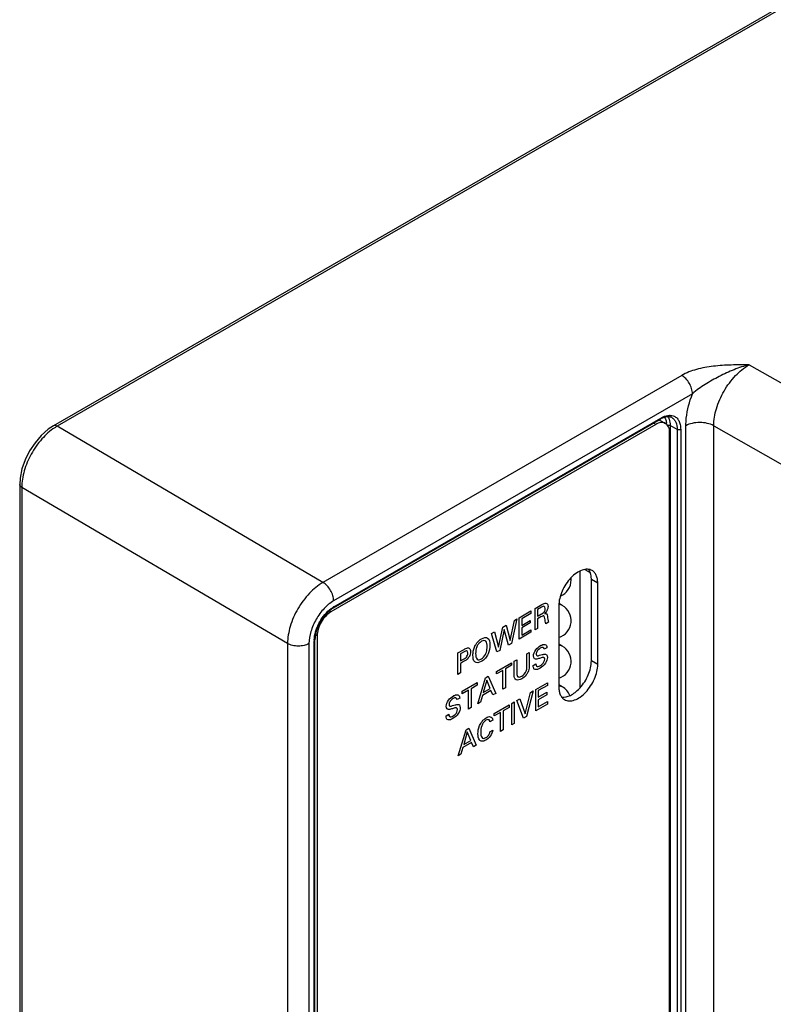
# Model space of a CAD drawing. Header units: inches. Extents: x 0 to 34, y 0 to 22.
# Tile 12 of 64: x 4 to 5.5, y 15.3 to 17.2. Entities that reach past the tile are written whole.
import ezdxf

# ---------------------------------------------------------------- set-up
doc = ezdxf.new("R2010")
doc.units = ezdxf.units.IN
doc.header["$LTSCALE"] = 1.87
doc.header["$MEASUREMENT"] = 0
doc.layers.get('0').update_dxf_attribs({"linetype": 'CONTINUOUS'})
doc.layers.add('02___PRT_ALL_AXES', color=7, linetype='CONTINUOUS')

msp = doc.modelspace()

# ---------------------------------------------------------------- linework, layer by layer
at = {"color": 7, "linetype": 'CONTINUOUS'}
for p, q in [((8.8999, 19.1946), (4.1016, 16.4241)), ((8.9073, 19.1939), (4.109, 16.4234)), ((5.4959, 16.5468), (5.6537, 16.4573)), ((5.361, 16.5255), (4.6418, 16.1103)), ((5.3824, 16.4887), (4.6632, 16.0734)), ((4.6628, 16.0594), (5.3182, 16.4378)), ((4.6638, 16.0617), (5.3192, 16.44)), ((5.3299, 16.4329), (5.3305, 16.4295)), ((5.336, 16.4257), (5.3376, 16.4251)), ((5.3376, 16.4251), (5.3376, 13.7823)), ((5.3519, 16.4171), (5.3376, 16.4251)), ((5.3693, 13.7792), (5.3693, 16.4244)), ((5.425, 13.7793), (5.425, 16.4244)), ((5.425, 16.4244), (5.5832, 16.3347)), ((4.6418, 16.1103), (4.109, 16.4234)), ((5.3519, 16.4171), (5.3519, 13.7743)), ((5.3588, 16.4172), (5.3588, 13.7744)), ((4.034, 16.307), (4.034, 13.6737)), ((4.0382, 16.301), (4.0382, 13.6677)), ((4.5709, 15.9879), (4.0382, 16.301)), ((5.1572, 15.8992), (5.1572, 16.1331)), ((5.167, 16.1361), (5.1771, 16.1305)), ((4.6242, 13.3503), (4.6242, 15.993)), ((4.6257, 13.3523), (4.6257, 15.9951)), ((4.5709, 15.9879), (4.5709, 13.3437)), ((4.6137, 15.9877), (4.6137, 13.3435))]:
    msp.add_line(p, q, dxfattribs=at)
at = {"color": 40, "linetype": 'CONTINUOUS'}
for p, q in [((5.0349, 16.0396), (5.0583, 16.0531)), ((5.0583, 16.0531), (5.0583, 16.0481)), ((5.0669, 16.0581), (5.0802, 16.0658)), ((5.0669, 16.0151), (5.0669, 16.0581)), ((5.0801, 16.0607), (5.072, 16.056)), ((5.072, 16.056), (5.072, 16.0425)), ((5.0171, 15.9937), (5.0255, 16.0342)), ((5.0306, 16.0371), (5.0196, 15.9878)), ((5.0255, 16.0342), (5.0306, 16.0371)), ((5.0349, 15.9967), (5.0349, 16.0396)), ((5.0583, 16.0481), (5.0401, 16.0375)), ((5.0401, 16.0375), (5.0401, 16.0242)), ((5.0401, 16.0242), (5.0574, 16.0342)), ((5.0574, 16.0342), (5.0574, 16.0292)), ((5.072, 16.0425), (5.0801, 16.0472)), ((5.0786, 16.0412), (5.072, 16.0375)), ((5.072, 16.0375), (5.072, 16.0181)), ((5.0939, 16.0307), (5.0884, 16.0275)), ((4.9799, 16.0078), (4.9854, 16.011)), ((4.9854, 16.011), (4.9934, 15.9803)), ((4.9934, 15.9803), (5.0023, 16.0208)), ((5.0052, 16.0162), (4.996, 15.9742)), ((5.0023, 16.0208), (5.0087, 16.0245)), ((5.0138, 15.9845), (5.0052, 16.0162)), ((5.0087, 16.0245), (5.0171, 15.9937)), ((5.0587, 16.0104), (5.0349, 15.9967)), ((5.0574, 16.0292), (5.0401, 16.0192)), ((5.0401, 16.0192), (5.0401, 16.0049)), ((5.0401, 16.0049), (5.0587, 16.0156)), ((5.0587, 16.0156), (5.0587, 16.0104)), ((5.072, 16.0181), (5.0669, 16.0151)), ((4.9904, 15.971), (4.9799, 16.0078)), ((4.9124, 15.9689), (4.9248, 15.9761)), ((4.9247, 15.9712), (4.9175, 15.967)), ((4.996, 15.9742), (4.9904, 15.971)), ((5.0196, 15.9878), (5.0138, 15.9845)), ((5.0907, 15.9794), (5.0853, 15.9764)), ((4.9124, 15.9259), (4.9124, 15.9689)), ((4.9175, 15.967), (4.9175, 15.953)), ((4.9175, 15.953), (4.9237, 15.9565)), ((4.9236, 15.9515), (4.9175, 15.948)), ((5.025, 15.9523), (5.0302, 15.9552)), ((5.025, 15.9261), (5.025, 15.9523)), ((5.0302, 15.9552), (5.0302, 15.9286)), ((5.0504, 15.9669), (5.0554, 15.9698)), ((5.0504, 15.9405), (5.0504, 15.9669)), ((5.0554, 15.9698), (5.0554, 15.9433)), ((4.9175, 15.948), (4.9175, 15.9289)), ((4.9898, 15.9319), (5.0199, 15.9493)), ((5.0023, 15.9341), (4.9898, 15.9269)), ((4.9898, 15.9269), (4.9898, 15.9319)), ((5.0023, 15.8962), (5.0023, 15.9341)), ((5.0199, 15.9442), (5.0074, 15.937)), ((5.0074, 15.937), (5.0074, 15.8991)), ((5.0199, 15.9493), (5.0199, 15.9442)), ((5.0632, 15.9439), (5.0686, 15.947)), ((4.9175, 15.9289), (4.9124, 15.9259)), ((4.952, 15.8671), (4.9676, 15.9191)), ((4.9702, 15.9147), (4.963, 15.8895)), ((4.9676, 15.9191), (4.9732, 15.9223)), ((4.977, 15.8976), (4.9702, 15.9147)), ((4.9732, 15.9223), (4.9882, 15.888)), ((4.9211, 15.8922), (4.9511, 15.9096)), ((4.9336, 15.8944), (4.9211, 15.8872)), ((4.9211, 15.8872), (4.9211, 15.8922)), ((4.9336, 15.8565), (4.9336, 15.8944)), ((4.9511, 15.9045), (4.9387, 15.8973)), ((4.9387, 15.8973), (4.9387, 15.8594)), ((4.9511, 15.9096), (4.9511, 15.9045)), ((4.9786, 15.8937), (4.9613, 15.8837)), ((4.963, 15.8895), (4.977, 15.8976)), ((4.9826, 15.8848), (4.9786, 15.8937)), ((5.0074, 15.8991), (5.0023, 15.8962)), ((5.0633, 15.8927), (5.0495, 15.8418)), ((5.0581, 15.8897), (5.0633, 15.8927)), ((5.0682, 15.8956), (5.0916, 15.9091)), ((5.0682, 15.8526), (5.0682, 15.8956)), ((5.0916, 15.904), (5.0734, 15.8935)), ((5.0734, 15.8935), (5.0734, 15.8801)), ((5.0916, 15.9091), (5.0916, 15.904)), ((4.9159, 15.8786), (4.9106, 15.8755)), ((4.9613, 15.8837), (4.9573, 15.8702)), ((4.9882, 15.888), (4.9826, 15.8848)), ((5.0306, 15.8739), (5.0364, 15.8772)), ((5.0439, 15.8385), (5.0306, 15.8739)), ((5.0364, 15.8772), (5.0469, 15.8466)), ((5.0469, 15.8466), (5.0581, 15.8897)), ((5.0734, 15.8801), (5.0907, 15.8901)), ((5.0907, 15.8851), (5.0734, 15.8751)), ((5.0734, 15.8751), (5.0734, 15.8608)), ((5.0734, 15.8608), (5.092, 15.8716)), ((5.0907, 15.8901), (5.0907, 15.8851)), ((5.092, 15.8716), (5.092, 15.8663)), ((4.9387, 15.8594), (4.9336, 15.8565)), ((4.9573, 15.8702), (4.952, 15.8671)), ((4.9852, 15.8476), (5.0152, 15.865)), ((5.0152, 15.8599), (5.0027, 15.8527)), ((5.0027, 15.8527), (5.0027, 15.8148)), ((5.0152, 15.865), (5.0152, 15.8599)), ((5.0201, 15.8678), (5.0253, 15.8708)), ((5.0201, 15.8248), (5.0201, 15.8678)), ((5.0253, 15.8708), (5.0253, 15.8278)), ((5.092, 15.8663), (5.0682, 15.8526)), ((4.8885, 15.843), (4.8939, 15.8461)), ((4.9822, 15.8343), (4.9766, 15.8311)), ((4.9976, 15.8498), (4.9852, 15.8426)), ((4.9852, 15.8426), (4.9852, 15.8476)), ((4.9976, 15.8118), (4.9976, 15.8498)), ((5.0495, 15.8418), (5.0439, 15.8385)), ((4.9129, 15.7629), (4.9286, 15.815)), ((4.9286, 15.815), (4.9341, 15.8181)), ((4.9341, 15.8181), (4.9492, 15.7839)), ((4.9764, 15.8109), (4.9821, 15.8142)), ((5.0027, 15.8148), (4.9976, 15.8118)), ((5.0253, 15.8278), (5.0201, 15.8248)), ((4.9311, 15.8105), (4.9239, 15.7853)), ((4.9239, 15.7853), (4.938, 15.7934)), ((4.938, 15.7934), (4.9311, 15.8105)), ((4.9222, 15.7795), (4.9182, 15.766)), ((4.9395, 15.7895), (4.9222, 15.7795)), ((4.9435, 15.7806), (4.9395, 15.7895)), ((4.9492, 15.7839), (4.9435, 15.7806)), ((4.9182, 15.766), (4.9129, 15.7629))]:
    msp.add_line(p, q, dxfattribs=at)
at = {"color": 7, "linetype": 'CONTINUOUS'}
msp.add_lwpolyline([(4.1016, 16.4241), (4.0913, 16.4173), (4.0773, 16.4051), (4.0647, 16.3905), (4.0537, 16.374), (4.0448, 16.3562), (4.0384, 16.338), (4.0348, 16.3197), (4.034, 16.307)], dxfattribs=at)
for centre, radius, start, end in [((5.341, 16.3982), 0.0457, 117.5529, 120.0159), ((5.2929, 16.4253), 0.0378, 2.5091, 6.4875), ((5.3149, 16.4305), 0.0218, 28.7506, 33.3359), ((4.1583, 16.3376), 0.099, 119.9046, 123.1117), ((4.691, 16.0146), 0.0543, 120.0147, 122.1672), ((4.6786, 15.993), 0.0543, 177.8337, 179.9869)]:
    msp.add_arc(centre, radius, start, end, dxfattribs=at)
for points, knots in [([(5.4959, 16.5468), (5.4899, 16.5468), (5.478, 16.5466), (5.4541, 16.5462), (5.4247, 16.5444), (5.3911, 16.5386), (5.3701, 16.5308), (5.361, 16.5255)], [0, 0, 0, 0, 0.130058, 0.260086, 0.518945, 0.770457, 1, 1, 1, 1]), ([(5.4959, 16.5468), (5.4857, 16.5442), (5.4653, 16.5374), (5.436, 16.5237), (5.408, 16.5078), (5.3902, 16.4957), (5.3824, 16.4887)], [0, 0, 0, 0, 0.247142, 0.499894, 0.753788, 1, 1, 1, 1]), ([(5.425, 16.4244), (5.425, 16.436), (5.4294, 16.4604), (5.4446, 16.4947), (5.4669, 16.525), (5.4859, 16.541), (5.4959, 16.5468)], [0, 0, 0, 0, 0.237002, 0.499775, 0.762672, 1, 1, 1, 1]), ([(5.3824, 16.4887), (5.3824, 16.4922), (5.3811, 16.4995), (5.3765, 16.5099), (5.3698, 16.519), (5.364, 16.5238), (5.361, 16.5255)], [0, 0, 0, 0, 0.237505, 0.500548, 0.763292, 1, 1, 1, 1]), ([(5.3693, 16.4244), (5.3693, 16.4295), (5.3706, 16.4514), (5.3763, 16.473), (5.3824, 16.4887)], [0, 0, 0, 0, 0.232561, 1, 1, 1, 1]), ([(5.3192, 16.44), (5.3206, 16.4409), (5.326, 16.4436), (5.332, 16.4453), (5.3364, 16.4454)], [0, 0, 0, 0, 0.274996, 1, 1, 1, 1]), ([(5.3364, 16.4454), (5.337, 16.4454), (5.3396, 16.4454), (5.3421, 16.4449), (5.3439, 16.4443)], [0, 0, 0, 0, 0.259251, 1, 1, 1, 1]), ([(5.3439, 16.4443), (5.3462, 16.4435), (5.3506, 16.441), (5.3554, 16.4347), (5.3582, 16.4265), (5.3588, 16.4204), (5.3588, 16.4172)], [0, 0, 0, 0, 0.219545, 0.449713, 0.707296, 1, 1, 1, 1]), ([(4.109, 16.4234), (4.1077, 16.4241), (4.1053, 16.4251), (4.1026, 16.4247), (4.1016, 16.4241)], [0, 0, 0, 0, 0.549995, 1, 1, 1, 1]), ([(5.3192, 16.44), (5.3192, 16.4398), (5.3191, 16.439), (5.3187, 16.4381), (5.3182, 16.4378)], [0, 0, 0, 0, 0.294992, 1, 1, 1, 1]), ([(5.3266, 16.4415), (5.326, 16.4413), (5.3237, 16.4406), (5.3215, 16.4396), (5.3199, 16.4387)], [0, 0, 0, 0, 0.236375, 1, 1, 1, 1]), ([(5.3262, 16.4415), (5.3267, 16.4409), (5.3283, 16.4382), (5.3294, 16.4352), (5.3299, 16.4329)], [0, 0, 0, 0, 0.235394, 1, 1, 1, 1]), ([(5.341, 16.4407), (5.3391, 16.4418), (5.3341, 16.443), (5.3292, 16.4422), (5.3266, 16.4415)], [0, 0, 0, 0, 0.449768, 1, 1, 1, 1]), ([(5.3341, 16.441), (5.3346, 16.4399), (5.3369, 16.4349), (5.3376, 16.4293), (5.3376, 16.4251)], [0, 0, 0, 0, 0.227497, 1, 1, 1, 1]), ([(5.341, 16.4407), (5.3427, 16.4398), (5.346, 16.4371), (5.3508, 16.4294), (5.3519, 16.4221), (5.3519, 16.4171)], [0, 0, 0, 0, 0.218519, 0.452085, 1, 1, 1, 1]), ([(5.425, 16.4244), (5.421, 16.4267), (5.4118, 16.43), (5.3971, 16.4316), (5.3824, 16.43), (5.3732, 16.4267), (5.3693, 16.4244)], [0, 0, 0, 0, 0.237238, 0.5, 0.762762, 1, 1, 1, 1]), ([(4.1042, 16.4205), (4.0947, 16.4143), (4.0769, 16.3982), (4.0561, 16.3685), (4.0421, 16.3354), (4.0381, 16.3121), (4.0382, 16.301)], [0, 0, 0, 0, 0.241356, 0.504128, 0.764675, 1, 1, 1, 1]), ([(5.3588, 16.4172), (5.3578, 16.4166), (5.3553, 16.4161), (5.3529, 16.4166), (5.3519, 16.4171)], [0, 0, 0, 0, 0.498873, 1, 1, 1, 1]), ([(4.0382, 16.301), (4.037, 16.3017), (4.0349, 16.3033), (4.034, 16.3059), (4.034, 16.307)], [0, 0, 0, 0, 0.549236, 1, 1, 1, 1]), ([(4.6418, 16.1103), (4.6317, 16.1045), (4.6127, 16.0886), (4.5904, 16.0583), (4.5752, 16.024), (4.5709, 15.9995), (4.5709, 15.9879)], [0, 0, 0, 0, 0.237456, 0.500169, 0.76279, 1, 1, 1, 1]), ([(4.6632, 16.0734), (4.6632, 16.0769), (4.6619, 16.0843), (4.6573, 16.0947), (4.6506, 16.1038), (4.6449, 16.1086), (4.6418, 16.1103)], [0, 0, 0, 0, 0.237505, 0.500548, 0.763292, 1, 1, 1, 1]), ([(4.6632, 16.0734), (4.6562, 16.0694), (4.6429, 16.0582), (4.6274, 16.037), (4.6168, 16.0129), (4.6137, 15.9958), (4.6137, 15.9877)], [0, 0, 0, 0, 0.23722, 0.500001, 0.762785, 1, 1, 1, 1]), ([(4.6243, 15.9951), (4.6245, 16.0005), (4.6265, 16.0118), (4.6351, 16.0333), (4.646, 16.0479), (4.655, 16.0554)], [0, 0, 0, 0, 0.234833, 0.491661, 1, 1, 1, 1]), ([(4.6628, 16.0594), (4.6576, 16.0564), (4.6476, 16.048), (4.636, 16.032), (4.628, 16.0139), (4.6257, 16.0011), (4.6257, 15.9951)], [0, 0, 0, 0, 0.235348, 0.500005, 0.764659, 1, 1, 1, 1]), ([(4.655, 16.0554), (4.6556, 16.0559), (4.6579, 16.0577), (4.6602, 16.0594), (4.6621, 16.0606)], [0, 0, 0, 0, 0.257222, 1, 1, 1, 1]), ([(4.6638, 16.0617), (4.6638, 16.0614), (4.6638, 16.0606), (4.6633, 16.0597), (4.6628, 16.0594)], [0, 0, 0, 0, 0.294992, 1, 1, 1, 1]), ([(4.6242, 15.993), (4.6244, 15.9932), (4.6251, 15.9936), (4.6257, 15.9945), (4.6257, 15.9951)], [0, 0, 0, 0, 0.294987, 1, 1, 1, 1]), ([(4.6137, 15.9877), (4.6107, 15.9859), (4.6036, 15.9834), (4.5923, 15.9822), (4.581, 15.9835), (4.5739, 15.9861), (4.5709, 15.9879)], [0, 0, 0, 0, 0.237777, 0.501114, 0.763843, 1, 1, 1, 1])]:
    msp.add_open_spline(points, degree=3, knots=knots, dxfattribs=at)
msp.add_open_spline([(5.3317, 16.4255), (5.333, 16.426), (5.3346, 16.426), (5.336, 16.4257)], degree=3, dxfattribs=at)
at = {"color": 40, "linetype": 'CONTINUOUS'}
for points, knots in [([(5.0802, 16.0658), (5.0808, 16.0661), (5.0837, 16.0678), (5.0868, 16.069), (5.0888, 16.0687)], [0, 0, 0, 0, 0.200455, 1, 1, 1, 1]), ([(5.0875, 16.058), (5.0875, 16.0604), (5.0854, 16.0638), (5.0816, 16.0616), (5.0801, 16.0607)], [0, 0, 0, 0, 0.570499, 1, 1, 1, 1]), ([(5.0801, 16.0472), (5.0804, 16.0474), (5.082, 16.0483), (5.0838, 16.0495), (5.085, 16.051)], [0, 0, 0, 0, 0.162422, 1, 1, 1, 1]), ([(5.085, 16.051), (5.0852, 16.0513), (5.0868, 16.0534), (5.0875, 16.0562), (5.0875, 16.058)], [0, 0, 0, 0, 0.154267, 1, 1, 1, 1]), ([(5.0903, 16.0532), (5.0899, 16.0526), (5.0886, 16.0506), (5.087, 16.0489), (5.0859, 16.0479)], [0, 0, 0, 0, 0.310682, 1, 1, 1, 1]), ([(5.0867, 16.0379), (5.0865, 16.04), (5.0857, 16.0451), (5.0807, 16.0425), (5.0786, 16.0412)], [0, 0, 0, 0, 0.479887, 1, 1, 1, 1]), ([(5.0859, 16.0479), (5.0874, 16.0483), (5.0907, 16.0485), (5.0914, 16.0448), (5.0916, 16.0429)], [0, 0, 0, 0, 0.463569, 1, 1, 1, 1]), ([(4.9472, 15.9843), (4.9481, 15.986), (4.9516, 15.9914), (4.9564, 15.9954), (4.9596, 15.9973)], [0, 0, 0, 0, 0.292931, 1, 1, 1, 1]), ([(4.9596, 15.9923), (4.9577, 15.9911), (4.9538, 15.9882), (4.9484, 15.9789), (4.9478, 15.972), (4.9478, 15.9679)], [0, 0, 0, 0, 0.275086, 0.505483, 1, 1, 1, 1]), ([(4.9596, 15.9973), (4.964, 15.9998), (4.9744, 16.0017), (4.9764, 15.9906), (4.9764, 15.9848)], [0, 0, 0, 0, 0.467272, 1, 1, 1, 1]), ([(4.9709, 15.9817), (4.9709, 15.9859), (4.9705, 15.9945), (4.9629, 15.9942), (4.9596, 15.9923)], [0, 0, 0, 0, 0.525757, 1, 1, 1, 1]), ([(4.9323, 15.9688), (4.9323, 15.971), (4.9303, 15.9746), (4.9264, 15.9721), (4.9247, 15.9712)], [0, 0, 0, 0, 0.545852, 1, 1, 1, 1]), ([(4.9248, 15.9761), (4.9259, 15.9767), (4.9294, 15.9788), (4.9333, 15.9796), (4.935, 15.9785)], [0, 0, 0, 0, 0.293003, 1, 1, 1, 1]), ([(4.9424, 15.9644), (4.9424, 15.9658), (4.9426, 15.9719), (4.9444, 15.9793), (4.9472, 15.9843)], [0, 0, 0, 0, 0.221671, 1, 1, 1, 1]), ([(4.9764, 15.9848), (4.9764, 15.9793), (4.9751, 15.9698), (4.9673, 15.9576), (4.962, 15.9535), (4.9592, 15.9519)], [0, 0, 0, 0, 0.478132, 0.713661, 1, 1, 1, 1]), ([(4.9676, 15.9657), (4.9683, 15.9673), (4.9704, 15.9728), (4.9709, 15.9782), (4.9709, 15.9817)], [0, 0, 0, 0, 0.282013, 1, 1, 1, 1]), ([(5.0638, 15.9629), (5.0638, 15.9665), (5.0676, 15.9765), (5.0746, 15.9817), (5.0779, 15.9836)], [0, 0, 0, 0, 0.483117, 1, 1, 1, 1]), ([(5.0775, 15.9784), (5.0754, 15.9772), (5.0713, 15.9742), (5.0692, 15.9685), (5.0692, 15.9666)], [0, 0, 0, 0, 0.560124, 1, 1, 1, 1]), ([(5.0853, 15.9764), (5.0852, 15.9783), (5.0831, 15.9814), (5.0792, 15.9794), (5.0775, 15.9784)], [0, 0, 0, 0, 0.498685, 1, 1, 1, 1]), ([(5.0779, 15.9836), (5.0787, 15.9841), (5.0824, 15.986), (5.0864, 15.9868), (5.0884, 15.9855)], [0, 0, 0, 0, 0.201867, 1, 1, 1, 1]), ([(5.0884, 15.9855), (5.0889, 15.9851), (5.0902, 15.9837), (5.0906, 15.9812), (5.0907, 15.9794)], [0, 0, 0, 0, 0.308608, 1, 1, 1, 1]), ([(4.9348, 15.9616), (4.9343, 15.9608), (4.9312, 15.956), (4.9268, 15.9533), (4.9236, 15.9515)], [0, 0, 0, 0, 0.177251, 1, 1, 1, 1]), ([(4.9237, 15.9565), (4.9255, 15.9576), (4.9299, 15.96), (4.9323, 15.9664), (4.9323, 15.9688)], [0, 0, 0, 0, 0.47544, 1, 1, 1, 1]), ([(4.9592, 15.9519), (4.9544, 15.9491), (4.9439, 15.9477), (4.9424, 15.959), (4.9424, 15.9644)], [0, 0, 0, 0, 0.507882, 1, 1, 1, 1]), ([(5.0676, 15.9567), (5.0669, 15.9568), (5.0647, 15.9577), (5.0638, 15.9606), (5.0638, 15.9629)], [0, 0, 0, 0, 0.296085, 1, 1, 1, 1]), ([(5.0777, 15.9587), (5.0765, 15.9583), (5.0731, 15.9574), (5.0695, 15.9563), (5.0676, 15.9567)], [0, 0, 0, 0, 0.358612, 1, 1, 1, 1]), ([(5.0692, 15.9666), (5.0692, 15.9651), (5.0708, 15.9623), (5.0742, 15.9636), (5.0759, 15.9642)], [0, 0, 0, 0, 0.422086, 1, 1, 1, 1]), ([(5.0759, 15.9642), (5.0777, 15.9646), (5.0817, 15.9658), (5.0859, 15.9669), (5.0879, 15.9666)], [0, 0, 0, 0, 0.433535, 1, 1, 1, 1]), ([(5.0916, 15.9601), (5.0916, 15.9566), (5.0883, 15.9464), (5.0808, 15.9405), (5.0769, 15.9383)], [0, 0, 0, 0, 0.443256, 1, 1, 1, 1]), ([(5.0776, 15.9437), (5.0801, 15.9452), (5.0848, 15.949), (5.0863, 15.9547), (5.0863, 15.9564)], [0, 0, 0, 0, 0.643337, 1, 1, 1, 1]), ([(5.0863, 15.9564), (5.0863, 15.9582), (5.0839, 15.9613), (5.0798, 15.9593), (5.0777, 15.9587)], [0, 0, 0, 0, 0.42372, 1, 1, 1, 1]), ([(5.0879, 15.9666), (5.0887, 15.9664), (5.0909, 15.9654), (5.0916, 15.9624), (5.0916, 15.9601)], [0, 0, 0, 0, 0.325422, 1, 1, 1, 1]), ([(5.0403, 15.9225), (5.0436, 15.9244), (5.05, 15.931), (5.0504, 15.9381), (5.0504, 15.9405)], [0, 0, 0, 0, 0.60394, 1, 1, 1, 1]), ([(5.0554, 15.9433), (5.0554, 15.9426), (5.0553, 15.9386), (5.0541, 15.9337), (5.0524, 15.9301)], [0, 0, 0, 0, 0.179499, 1, 1, 1, 1]), ([(5.0654, 15.9365), (5.0649, 15.9369), (5.0635, 15.9388), (5.0632, 15.9418), (5.0632, 15.9439)], [0, 0, 0, 0, 0.303684, 1, 1, 1, 1]), ([(5.0769, 15.9383), (5.0761, 15.9378), (5.072, 15.9356), (5.0674, 15.9347), (5.0654, 15.9365)], [0, 0, 0, 0, 0.207923, 1, 1, 1, 1]), ([(5.0686, 15.947), (5.0687, 15.9452), (5.0695, 15.9401), (5.0749, 15.9421), (5.0776, 15.9437)], [0, 0, 0, 0, 0.372944, 1, 1, 1, 1]), ([(5.0272, 15.9165), (5.0269, 15.9168), (5.0252, 15.9191), (5.025, 15.923), (5.025, 15.9261)], [0, 0, 0, 0, 0.164945, 1, 1, 1, 1]), ([(5.0403, 15.9172), (5.0393, 15.9167), (5.0345, 15.9142), (5.0294, 15.9141), (5.0272, 15.9165)], [0, 0, 0, 0, 0.208458, 1, 1, 1, 1]), ([(5.0302, 15.9286), (5.0302, 15.9276), (5.0303, 15.925), (5.031, 15.9227), (5.0318, 15.9219)], [0, 0, 0, 0, 0.369109, 1, 1, 1, 1]), ([(5.0318, 15.9219), (5.0324, 15.9213), (5.0347, 15.9201), (5.0381, 15.9212), (5.0403, 15.9225)], [0, 0, 0, 0, 0.284418, 1, 1, 1, 1]), ([(5.0524, 15.9301), (5.0515, 15.9284), (5.0481, 15.9229), (5.0434, 15.919), (5.0403, 15.9172)], [0, 0, 0, 0, 0.306076, 1, 1, 1, 1]), ([(4.889, 15.862), (4.889, 15.8656), (4.8929, 15.8756), (4.8998, 15.8808), (4.9032, 15.8828)], [0, 0, 0, 0, 0.483173, 1, 1, 1, 1]), ([(4.9027, 15.8775), (4.9006, 15.8763), (4.8965, 15.8733), (4.8945, 15.8677), (4.8945, 15.8658)], [0, 0, 0, 0, 0.560124, 1, 1, 1, 1]), ([(4.9106, 15.8755), (4.9105, 15.8774), (4.9084, 15.8805), (4.9045, 15.8785), (4.9027, 15.8775)], [0, 0, 0, 0, 0.498685, 1, 1, 1, 1]), ([(4.9032, 15.8828), (4.9039, 15.8832), (4.9076, 15.8851), (4.9116, 15.8859), (4.9137, 15.8846)], [0, 0, 0, 0, 0.201839, 1, 1, 1, 1]), ([(4.9137, 15.8846), (4.9141, 15.8842), (4.9155, 15.8828), (4.9158, 15.8803), (4.9159, 15.8786)], [0, 0, 0, 0, 0.308608, 1, 1, 1, 1]), ([(4.8929, 15.8558), (4.8922, 15.8559), (4.89, 15.8568), (4.889, 15.8597), (4.889, 15.862)], [0, 0, 0, 0, 0.29578, 1, 1, 1, 1]), ([(4.903, 15.8578), (4.9018, 15.8574), (4.8983, 15.8565), (4.8948, 15.8554), (4.8929, 15.8558)], [0, 0, 0, 0, 0.358316, 1, 1, 1, 1]), ([(4.8945, 15.8658), (4.8945, 15.8642), (4.8961, 15.8614), (4.8994, 15.8627), (4.9012, 15.8633)], [0, 0, 0, 0, 0.422086, 1, 1, 1, 1]), ([(4.9012, 15.8633), (4.903, 15.8638), (4.907, 15.8649), (4.9112, 15.8661), (4.9132, 15.8657)], [0, 0, 0, 0, 0.433431, 1, 1, 1, 1]), ([(4.9169, 15.8592), (4.9169, 15.8557), (4.9136, 15.8455), (4.906, 15.8396), (4.9022, 15.8374)], [0, 0, 0, 0, 0.443256, 1, 1, 1, 1]), ([(4.9028, 15.8428), (4.9054, 15.8443), (4.9101, 15.8481), (4.9115, 15.8538), (4.9115, 15.8555)], [0, 0, 0, 0, 0.643337, 1, 1, 1, 1]), ([(4.9115, 15.8555), (4.9115, 15.8574), (4.9092, 15.8604), (4.9051, 15.8584), (4.903, 15.8578)], [0, 0, 0, 0, 0.42372, 1, 1, 1, 1]), ([(4.9132, 15.8657), (4.914, 15.8655), (4.9161, 15.8645), (4.9169, 15.8615), (4.9169, 15.8592)], [0, 0, 0, 0, 0.325422, 1, 1, 1, 1]), ([(4.8907, 15.8356), (4.8902, 15.836), (4.8888, 15.8379), (4.8885, 15.8409), (4.8885, 15.843)], [0, 0, 0, 0, 0.303684, 1, 1, 1, 1]), ([(4.9022, 15.8374), (4.9014, 15.8369), (4.8973, 15.8347), (4.8927, 15.8338), (4.8907, 15.8356)], [0, 0, 0, 0, 0.207923, 1, 1, 1, 1]), ([(4.8939, 15.8461), (4.8939, 15.8443), (4.8948, 15.8392), (4.9001, 15.8412), (4.9028, 15.8428)], [0, 0, 0, 0, 0.372944, 1, 1, 1, 1]), ([(4.9525, 15.8068), (4.9525, 15.8118), (4.9538, 15.8207), (4.9607, 15.8329), (4.966, 15.8372), (4.9688, 15.8388)], [0, 0, 0, 0, 0.460569, 0.70573, 1, 1, 1, 1]), ([(4.9686, 15.8339), (4.9667, 15.8328), (4.963, 15.8296), (4.9586, 15.8204), (4.958, 15.814), (4.958, 15.81)], [0, 0, 0, 0, 0.271045, 0.511092, 1, 1, 1, 1]), ([(4.9766, 15.8311), (4.9764, 15.8325), (4.9753, 15.8362), (4.971, 15.8353), (4.9686, 15.8339)], [0, 0, 0, 0, 0.356093, 1, 1, 1, 1]), ([(4.9688, 15.8388), (4.9717, 15.8404), (4.9783, 15.8431), (4.9819, 15.8379), (4.9822, 15.8343)], [0, 0, 0, 0, 0.469038, 1, 1, 1, 1]), ([(4.9821, 15.8142), (4.9817, 15.8104), (4.9779, 15.8012), (4.9713, 15.796), (4.9681, 15.7942)], [0, 0, 0, 0, 0.497639, 1, 1, 1, 1]), ([(4.9681, 15.7942), (4.9654, 15.7926), (4.9602, 15.7907), (4.9536, 15.7949), (4.9525, 15.802), (4.9525, 15.8068)], [0, 0, 0, 0, 0.299594, 0.545552, 1, 1, 1, 1]), ([(4.958, 15.81), (4.958, 15.8061), (4.9585, 15.8004), (4.9632, 15.797), (4.9668, 15.7982), (4.9686, 15.7993)], [0, 0, 0, 0, 0.502131, 0.732993, 1, 1, 1, 1]), ([(4.9746, 15.8053), (4.9749, 15.8059), (4.9758, 15.8077), (4.9762, 15.8097), (4.9764, 15.8109)], [0, 0, 0, 0, 0.315089, 1, 1, 1, 1])]:
    msp.add_open_spline(points, degree=3, knots=knots, dxfattribs=at)
for points in [[(5.0888, 16.0687), (5.0912, 16.0683), (5.0929, 16.0657), (5.0929, 16.0623)], [(5.0929, 16.0623), (5.0929, 16.0596), (5.092, 16.0561), (5.0903, 16.0532)], [(5.0884, 16.0275), (5.0873, 16.0306), (5.0871, 16.0343), (5.0867, 16.0379)], [(5.0916, 16.0429), (5.0921, 16.0386), (5.0926, 16.0343), (5.0939, 16.0307)], [(4.9377, 15.9717), (4.9377, 15.9687), (4.9366, 15.9648), (4.9348, 15.9616)], [(4.935, 15.9785), (4.9368, 15.9774), (4.9377, 15.9747), (4.9377, 15.9717)], [(4.9478, 15.9679), (4.9478, 15.9632), (4.9485, 15.9584), (4.9511, 15.9562)], [(4.9511, 15.9562), (4.953, 15.9546), (4.9564, 15.9553), (4.9593, 15.9571)], [(4.9593, 15.9571), (4.9623, 15.9588), (4.9657, 15.962), (4.9676, 15.9657)], [(4.9686, 15.7993), (4.9707, 15.8005), (4.9731, 15.8027), (4.9746, 15.8053)]]:
    msp.add_open_spline(points, degree=3, dxfattribs=at)
at = {"layer": '02___PRT_ALL_AXES', "color": 7, "linetype": 'CONTINUOUS'}
for p, q in [((5.3088, 16.4273), (4.6579, 16.0515)), ((5.3088, 16.4273), (5.3043, 16.4298)), ((5.3157, 16.4365), (5.3285, 16.4292)), ((5.3366, 13.7736), (5.3366, 16.4112)), ((5.1798, 15.9531), (5.1798, 16.1164)), ((5.1926, 16.109), (5.1798, 16.1164)), ((5.1926, 15.9457), (5.1926, 16.109)), ((4.6579, 16.0515), (4.6545, 16.0534)), ((5.1146, 16.064), (5.1146, 15.9007)), ((5.1215, 16.0643), (5.1151, 16.068)), ((4.6301, 16.0032), (4.6267, 16.0052)), ((4.6301, 16.0032), (4.6301, 13.3657)), ((5.1215, 15.9826), (5.1149, 15.9865)), ((5.1926, 15.9457), (5.1798, 15.9531)), ((5.1215, 15.901), (5.1149, 15.9049))]:
    msp.add_line(p, q, dxfattribs=at)
for centre, radius, start, end in [((5.1038, 16.1153), 0.0354, 293.3371, 359.9998), ((5.1038, 16.1152), 0.0355, 0.0095, 6.7404), ((5.1038, 16.0336), 0.0354, 287.8286, 59.9964), ((5.1155, 16.0539), 0.012, 60.0404, 71.0629), ((5.1038, 15.952), 0.0354, 287.8286, 59.9964), ((5.1155, 15.8906), 0.012, 60.0404, 71.0629), ((5.1038, 15.8703), 0.0354, 21.9875, 59.9985), ((5.0957, 15.9545), 0.0828, 316.786, 317.849)]:
    msp.add_arc(centre, radius, start, end, dxfattribs=at)
for points, knots in [([(5.3285, 16.4292), (5.3258, 16.4307), (5.3185, 16.4318), (5.312, 16.4291), (5.3088, 16.4273)], [0, 0, 0, 0, 0.449242, 1, 1, 1, 1]), ([(5.3366, 16.4112), (5.3366, 16.4149), (5.3357, 16.4219), (5.3311, 16.4277), (5.3285, 16.4292)], [0, 0, 0, 0, 0.55075, 1, 1, 1, 1]), ([(5.1811, 16.1342), (5.1784, 16.1358), (5.1715, 16.1376), (5.1603, 16.1354), (5.149, 16.1292), (5.1381, 16.1195), (5.1284, 16.1072), (5.1209, 16.0932), (5.1159, 16.0786), (5.1146, 16.0687), (5.1146, 16.064)], [0, 0, 0, 0, 0.086937, 0.186419, 0.303821, 0.437642, 0.582143, 0.729454, 0.871187, 1, 1, 1, 1]), ([(5.1783, 16.1281), (5.178, 16.1289), (5.1771, 16.1317), (5.1757, 16.1345), (5.1743, 16.1362)], [0, 0, 0, 0, 0.263633, 1, 1, 1, 1]), ([(5.1798, 16.1164), (5.1798, 16.1174), (5.1797, 16.1214), (5.1791, 16.1253), (5.1783, 16.1281)], [0, 0, 0, 0, 0.264636, 1, 1, 1, 1]), ([(5.1926, 16.109), (5.1926, 16.1118), (5.1921, 16.1171), (5.19, 16.1244), (5.1864, 16.1303), (5.183, 16.1332), (5.1811, 16.1342)], [0, 0, 0, 0, 0.289648, 0.549107, 0.782225, 1, 1, 1, 1]), ([(4.6579, 16.0515), (4.654, 16.0492), (4.6465, 16.0429), (4.6378, 16.031), (4.6318, 16.0174), (4.6301, 16.0078), (4.6301, 16.0032)], [0, 0, 0, 0, 0.237222, 0.500006, 0.762786, 1, 1, 1, 1]), ([(5.1194, 16.0652), (5.1191, 16.0654), (5.1176, 16.0658), (5.116, 16.066), (5.1149, 16.066)], [0, 0, 0, 0, 0.243145, 1, 1, 1, 1]), ([(5.1215, 15.9826), (5.1205, 15.9832), (5.1183, 15.9841), (5.1159, 15.9843), (5.1146, 15.9843)], [0, 0, 0, 0, 0.486863, 1, 1, 1, 1]), ([(5.1571, 15.899), (5.164, 15.9066), (5.1748, 15.9237), (5.1798, 15.9435), (5.1798, 15.9531)], [0, 0, 0, 0, 0.520344, 1, 1, 1, 1]), ([(5.126, 15.8755), (5.1288, 15.8739), (5.1357, 15.8721), (5.1469, 15.8743), (5.1582, 15.8806), (5.1691, 15.8902), (5.1788, 15.9026), (5.1863, 15.9166), (5.1913, 15.9311), (5.1926, 15.941), (5.1926, 15.9457)], [0, 0, 0, 0, 0.086937, 0.186419, 0.303821, 0.437642, 0.582143, 0.729454, 0.871187, 1, 1, 1, 1]), ([(5.1194, 15.902), (5.1191, 15.9021), (5.1175, 15.9025), (5.1159, 15.9027), (5.1146, 15.9027)], [0, 0, 0, 0, 0.242726, 1, 1, 1, 1]), ([(5.1146, 15.9007), (5.1146, 15.8979), (5.115, 15.8926), (5.1172, 15.8853), (5.1208, 15.8794), (5.1242, 15.8765), (5.126, 15.8755)], [0, 0, 0, 0, 0.289648, 0.549107, 0.782225, 1, 1, 1, 1]), ([(5.1201, 15.8805), (5.126, 15.8796), (5.136, 15.8823), (5.1475, 15.8896), (5.1532, 15.8949), (5.156, 15.8978)], [0, 0, 0, 0, 0.436487, 0.704357, 1, 1, 1, 1])]:
    msp.add_open_spline(points, degree=3, knots=knots, dxfattribs=at)

doc.saveas('drawing.dxf')
